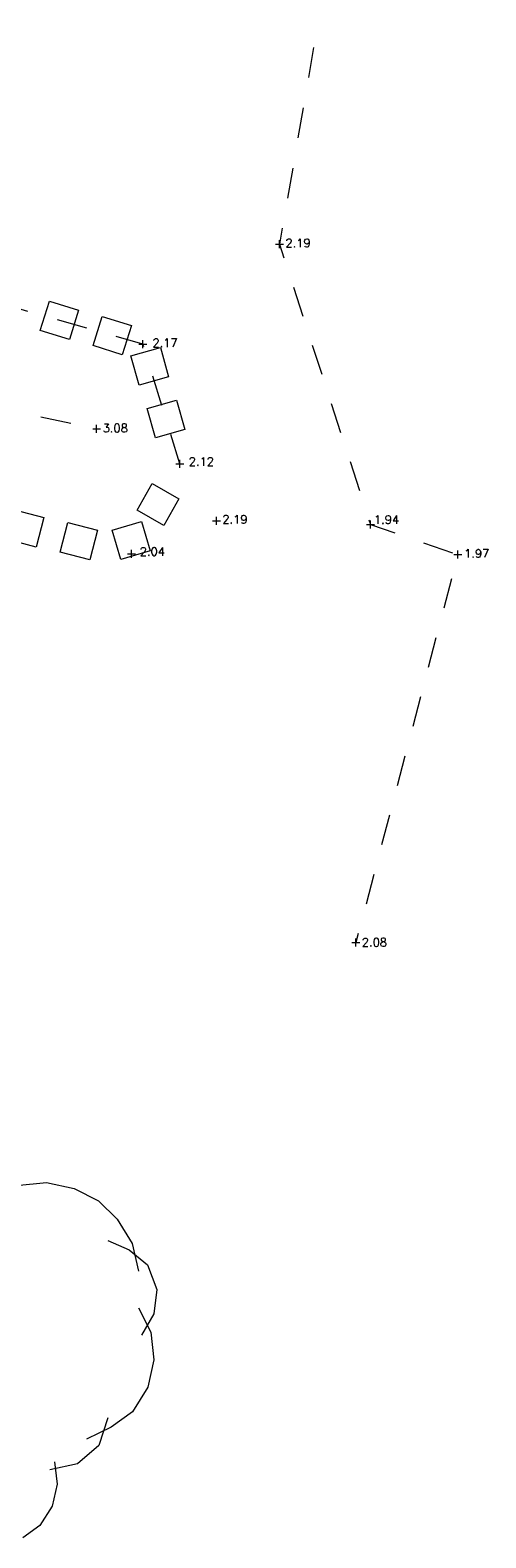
# Model space of a CAD drawing. Header units: metres. Extents: x 639013 to 639566, y 257273 to 257664.
# Tile 76 of 78: x 639381 to 639396, y 257363 to 257412. Entities that reach past the tile are written whole.
import ezdxf

# ---------------------------------------------------------------- set-up
doc = ezdxf.new("R2010")
doc.units = ezdxf.units.M
doc.linetypes.add('65208756-SWE-ZZ-XX-M-C-0002-FC06T002$0$03', pattern=[3, 1, -1, 1])
for name, color, linetype, lineweight in [('65208756-SWE-ZZ-XX-M-C-0002-FC06T002$0$0not0', 253, 'Continuous', 0), ('65208756-SWE-ZZ-XX-M-C-0002-FC06T002$0$SS_BANK_BOT', 253, '65208756-SWE-ZZ-XX-M-C-0002-FC06T002$0$03', 0), ('65208756-SWE-ZZ-XX-M-C-0002-FC06T002$0$SS_BANK_TOP', 253, '65208756-SWE-ZZ-XX-M-C-0002-FC06T002$0$03', 0), ('65208756-SWE-ZZ-XX-M-C-0002-FC06T002$0$SS_HEDGE', 253, 'Continuous', 0), ('65208756-SWE-ZZ-XX-M-C-0002-FC06T002$0$SS_TREE', 253, 'Continuous', 0), ('65208756-SWE-ZZ-XX-M-C-0002-FC06T002$0$SS_TXT_LEV_BANK', 253, 'Continuous', 0), ('65208756-SWE-ZZ-XX-M-C-0002-FC06T002$0$SS_TXT_LEV_GEN', 253, 'Continuous', 0)]:
    doc.layers.add(name, color=color, linetype=linetype, lineweight=lineweight)
doc.layers.add('Z-Xref', color=7, linetype='Continuous')
doc.styles.add('65208756-SWE-ZZ-XX-M-C-0002-FC06T002$0$ROMANS', font='ROMANS')

# ---------------------------------------------------------------- blocks, each defined once
blk = doc.blocks.new('65208756-SWE-ZZ-XX-M-C-0002-FC06T002')
at = {"layer": '65208756-SWE-ZZ-XX-M-C-0002-FC06T002$0$0not0', "linetype": 'Continuous'}
for p, q in [((639389.33, 257405.098), (639389.59, 257405.098)), ((639389.46, 257404.968), (639389.46, 257405.228)), ((639384.995, 257401.695), (639384.995, 257401.955)), ((639384.865, 257401.825), (639385.125, 257401.825)), ((639383.353, 257399.061), (639383.613, 257399.061)), ((639383.483, 257398.931), (639383.483, 257399.191)), ((639386.204, 257397.787), (639386.203, 257398.047)), ((639386.073, 257397.917), (639386.333, 257397.917)), ((639387.266, 257396.05), (639387.526, 257396.05)), ((639387.396, 257395.92), (639387.396, 257396.18)), ((639392.434, 257395.803), (639392.434, 257396.063)), ((639392.304, 257395.933), (639392.564, 257395.933)), ((639384.626, 257394.846), (639384.626, 257395.106)), ((639395.291, 257394.819), (639395.291, 257395.079)), ((639384.496, 257394.976), (639384.756, 257394.976)), ((639395.161, 257394.949), (639395.421, 257394.949)), ((639391.828, 257382.264), (639392.088, 257382.264)), ((639391.958, 257382.134), (639391.958, 257382.394))]:
    blk.add_line(p, q, dxfattribs=at)
at = {"layer": '65208756-SWE-ZZ-XX-M-C-0002-FC06T002$0$SS_BANK_BOT', "flags": 128}
blk.add_lwpolyline([(639386.203, 257397.917), (639384.995, 257401.825), (639370.869, 257405.871), (639356.073, 257409.731), (639345.805, 257411.91), (639342.498, 257408.088), (639342.973, 257405.832)], dxfattribs=at)
at = {"layer": '65208756-SWE-ZZ-XX-M-C-0002-FC06T002$0$SS_BANK_TOP', "flags": 128}
for points in [[(639394.958, 257435.124), (639392.076, 257420.185), (639389.46, 257405.098), (639392.434, 257395.933), (639395.291, 257394.949), (639391.958, 257382.264)], [(639346.969, 257408.955), (639357.443, 257405.636), (639366.334, 257402.909), (639372.445, 257401.431), (639383.483, 257399.061)]]:
    blk.add_lwpolyline(points, dxfattribs=at)
at = {"layer": '65208756-SWE-ZZ-XX-M-C-0002-FC06T002$0$SS_HEDGE'}
for p, q in [((639381.636, 257402.28), (639381.936, 257403.234)), ((639381.936, 257403.234), (639382.89, 257402.935)), ((639382.89, 257402.935), (639382.59, 257401.98)), ((639383.367, 257401.784), (639383.666, 257402.738)), ((639383.666, 257402.738), (639384.62, 257402.439)), ((639384.62, 257402.439), (639384.321, 257401.485)), ((639382.59, 257401.98), (639381.636, 257402.28)), ((639384.321, 257401.485), (639383.367, 257401.784)), ((639384.602, 257401.446), (639385.565, 257401.717)), ((639384.873, 257400.483), (639384.602, 257401.446)), ((639385.565, 257401.717), (639385.836, 257400.755)), ((639385.836, 257400.755), (639384.873, 257400.483)), ((639385.134, 257399.726), (639386.096, 257399.998)), ((639386.096, 257399.998), (639386.368, 257399.035)), ((639385.405, 257398.764), (639385.134, 257399.726)), ((639386.368, 257399.035), (639385.405, 257398.764)), ((639384.808, 257396.399), (639385.302, 257397.268)), ((639385.302, 257397.268), (639386.171, 257396.773)), ((639386.171, 257396.773), (639385.677, 257395.904)), ((639380.794, 257396.414), (639381.761, 257396.158)), ((639381.761, 257396.158), (639381.505, 257395.191)), ((639382.29, 257395.031), (639382.545, 257395.997)), ((639382.545, 257395.997), (639383.512, 257395.742)), ((639383.989, 257395.742), (639384.946, 257396.031)), ((639385.677, 257395.904), (639384.808, 257396.399)), ((639384.946, 257396.031), (639385.235, 257395.074)), ((639383.512, 257395.742), (639383.256, 257394.775)), ((639384.278, 257394.785), (639383.989, 257395.742)), ((639381.505, 257395.191), (639380.538, 257395.447)), ((639383.256, 257394.775), (639382.29, 257395.031)), ((639385.235, 257395.074), (639384.278, 257394.785))]:
    blk.add_line(p, q, dxfattribs=at)
at = {"layer": '65208756-SWE-ZZ-XX-M-C-0002-FC06T002$0$SS_TREE'}
for p, q in [((639380.847, 257374.314), (639381.847, 257374.415)), ((639381.847, 257374.415), (639382.747, 257374.216)), ((639382.747, 257374.216), (639383.548, 257373.816)), ((639383.548, 257373.816), (639384.148, 257373.217)), ((639384.148, 257373.217), (639384.649, 257372.417)), ((639383.849, 257372.516), (639384.549, 257372.217)), ((639384.649, 257372.417), (639384.849, 257371.517)), ((639384.549, 257372.217), (639385.149, 257371.717)), ((639385.149, 257371.717), (639385.45, 257370.917)), ((639385.45, 257370.917), (639385.35, 257370.117)), ((639384.85, 257370.317), (639385.251, 257369.517)), ((639385.35, 257370.117), (639384.951, 257369.417)), ((639385.251, 257369.517), (639385.351, 257368.617)), ((639385.351, 257368.617), (639385.152, 257367.717)), ((639385.152, 257367.717), (639384.653, 257366.917)), ((639384.653, 257366.917), (639383.953, 257366.416)), ((639383.953, 257366.416), (639383.153, 257366.016)), ((639383.853, 257366.716), (639383.553, 257365.816)), ((639383.553, 257365.816), (639382.854, 257365.216)), ((639382.854, 257365.216), (639381.954, 257365.015)), ((639382.107, 257365.275), (639382.187, 257364.555)), ((639382.187, 257364.555), (639382.028, 257363.835)), ((639382.028, 257363.835), (639381.628, 257363.195)), ((639381.628, 257363.195), (639381.069, 257362.795))]:
    blk.add_line(p, q, dxfattribs=at)
at = {"layer": '65208756-SWE-ZZ-XX-M-C-0002-FC06T002$0$SS_TXT_LEV_BANK', "style": '65208756-SWE-ZZ-XX-M-C-0002-FC06T002$0$ROMANS'}
for s, p in [('2.19', (639389.657, 257404.999)), ('2.17', (639385.309, 257401.735)), ('3.08', (639383.679, 257398.947)), ('2.12', (639386.494, 257397.851)), ('1.94', (639392.549, 257395.955)), ('1.97', (639395.496, 257394.847)), ('2.08', (639392.153, 257382.134))]:
    blk.add_text(s, height=0.274, rotation=0.0408, dxfattribs=at).set_placement(p)
at = {"layer": '65208756-SWE-ZZ-XX-M-C-0002-FC06T002$0$SS_TXT_LEV_GEN', "style": '65208756-SWE-ZZ-XX-M-C-0002-FC06T002$0$ROMANS'}
for s, p in [('2.19', (639387.591, 257395.96)), ('2.04', (639384.893, 257394.91))]:
    blk.add_text(s, height=0.274, rotation=0.0408, dxfattribs=at).set_placement(p)

msp = doc.modelspace()

# ---------------------------------------------------------------- block references
at = {"layer": 'Z-Xref', "linetype": 'Continuous'}
msp.add_blockref('65208756-SWE-ZZ-XX-M-C-0002-FC06T002', (0, 0), dxfattribs=at)

doc.saveas('drawing.dxf')
